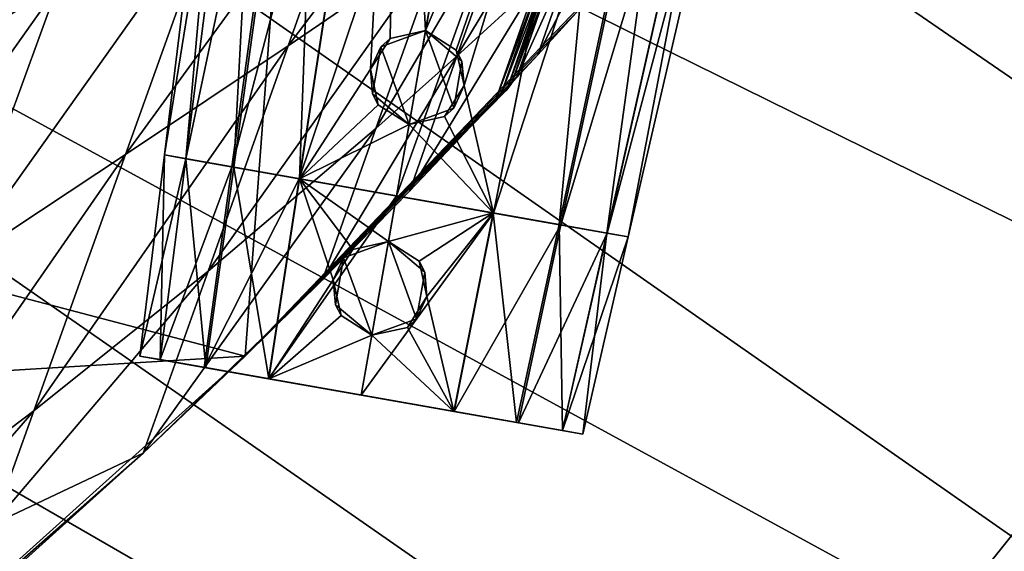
# Model space of a CAD drawing. Header units: metres. Extents: x -1004 to 0, y -808 to 0.
# Tile 115 of 135: x -215 to -132, y -164 to -119. Entities that reach past the tile are written whole.
import ezdxf

# ---------------------------------------------------------------- set-up
doc = ezdxf.new("R2010")
doc.units = ezdxf.units.M

msp = doc.modelspace()

# ---------------------------------------------------------------- linework, layer by layer
at = {"layer": 'top'}
for points in [[(-594.247375, -171.585114, 661.909546), (-196.308548, -147.470947, 662.541565), (-531.962463, -59.26767, 664.851257)], [(-196.308548, -147.470947, 662.541565), (-191.884094, -88.40519, 664.088562), (-531.962463, -59.26767, 664.851257)], [(-196.308548, -147.470947, 662.541565), (-165.217422, -114.976593, 663.392639), (-191.884094, -88.40519, 664.088562)], [(-179.677704, -112.522308, 568.381958), (-192.68779, -121.405426, 553.818359), (-174.036682, -96.683548, 538.099487)], [(-192.68779, -121.405426, 553.818359), (-185.96843, -102.480339, 516.390503), (-174.036682, -96.683548, 538.099487)], [(-192.68779, -121.405426, 553.818359), (-206.373169, -130.540009, 539.489563), (-185.96843, -102.480339, 516.390503)], [(-206.373169, -130.540009, 539.489563), (-198.668808, -109.011269, 495.046143), (-185.96843, -102.480339, 516.390503)], [(-173.434784, -108.144989, 575.740234), (-167.370544, -103.796814, 583.14447), (-178.494324, -122.28334, 602.396423)], [(-167.370544, -103.796814, 583.14447), (-171.817032, -116.141022, 606.135071), (-178.494324, -122.28334, 602.396423)], [(-212.074219, -116.441025, 474.098572), (-226.139175, -124.600067, 453.527283), (-208.207184, -105.921356, 448.351898)], [(-226.139175, -124.600067, 453.527283), (-221.887924, -113.280807, 424.332245), (-208.207184, -105.921356, 448.351898)], [(-179.677704, -112.522308, 568.381958), (-173.434784, -108.144989, 575.740234), (-185.31871, -128.361069, 598.66449)], [(-173.434784, -108.144989, 575.740234), (-178.494324, -122.28334, 602.396423), (-185.31871, -128.361069, 598.66449)], [(-212.074219, -116.441025, 474.098572), (-198.668808, -109.011269, 495.046143), (-220.697571, -140.018784, 525.43927)], [(-198.668808, -109.011269, 495.046143), (-206.373169, -130.540009, 539.489563), (-220.697571, -140.018784, 525.43927)], [(-168.177597, -118.287453, 628.364929), (-171.700653, -122.165718, 628.364929), (-165.296967, -109.943359, 609.874268)], [(-165.296967, -109.943359, 609.874268), (-171.700653, -122.165718, 628.364929), (-168.543045, -113.056473, 608.005005)], [(-185.31871, -128.361069, 598.66449), (-199.40715, -140.330505, 591.246216), (-179.677704, -112.522308, 568.381958)], [(-199.40715, -140.330505, 591.246216), (-192.68779, -121.405426, 553.818359), (-179.677704, -112.522308, 568.381958)], [(-171.700653, -122.165718, 628.364929), (-173.476837, -124.0914, 628.364929), (-168.543045, -113.056473, 608.005005)], [(-168.543045, -113.056473, 608.005005), (-173.476837, -124.0914, 628.364929), (-170.18161, -114.605156, 607.070068)], [(-168.177597, -118.287453, 628.364929), (-165.217422, -114.976593, 663.392639), (-196.308548, -147.470947, 662.541565)], [(-173.923096, -124.570587, 628.364929), (-174.309036, -125.092979, 628.364929), (-170.593445, -114.990814, 606.836365)], [(-170.593445, -114.990814, 606.836365), (-174.309036, -125.092979, 628.364929), (-170.954514, -115.413071, 606.6026)], [(-173.476837, -124.0914, 628.364929), (-173.923096, -124.570587, 628.364929), (-170.18161, -114.605156, 607.070068)], [(-170.18161, -114.605156, 607.070068), (-173.923096, -124.570587, 628.364929), (-170.593445, -114.990814, 606.836365)], [(-174.807281, -125.513878, 628.364929), (-175.246811, -125.999062, 628.364929), (-171.410477, -115.749855, 606.368835)], [(-171.410477, -115.749855, 606.368835), (-175.246811, -125.999062, 628.364929), (-171.817032, -116.141022, 606.135071)], [(-174.309036, -125.092979, 628.364929), (-174.807281, -125.513878, 628.364929), (-170.954514, -115.413071, 606.6026)], [(-170.954514, -115.413071, 606.6026), (-174.807281, -125.513878, 628.364929), (-171.410477, -115.749855, 606.368835)], [(-220.697571, -140.018784, 525.43927), (-235.636978, -149.734512, 511.679871), (-212.074219, -116.441025, 474.098572)], [(-235.636978, -149.734512, 511.679871), (-226.139175, -124.600067, 453.527283), (-212.074219, -116.441025, 474.098572)], [(-175.246811, -125.999062, 628.364929), (-182.461594, -133.598785, 628.364929), (-171.817032, -116.141022, 606.135071)], [(-171.817032, -116.141022, 606.135071), (-182.461594, -133.598785, 628.364929), (-178.494324, -122.28334, 602.396423)], [(-171.700653, -122.165718, 628.364929), (-168.177597, -118.287453, 628.364929), (-196.308548, -147.470947, 662.541565)], [(-199.40715, -140.330505, 591.246216), (-214.077515, -152.068741, 583.932983), (-192.68779, -121.405426, 553.818359)], [(-214.077515, -152.068741, 583.932983), (-206.373169, -130.540009, 539.489563), (-192.68779, -121.405426, 553.818359)], [(-196.308548, -147.470947, 662.541565), (-173.476837, -124.0914, 628.364929), (-171.700653, -122.165718, 628.364929)], [(-182.461594, -133.598785, 628.364929), (-189.808014, -141.07135, 628.364929), (-178.494324, -122.28334, 602.396423)], [(-178.494324, -122.28334, 602.396423), (-189.808014, -141.07135, 628.364929), (-185.31871, -128.361069, 598.66449)], [(-173.923096, -124.570587, 628.364929), (-173.476837, -124.0914, 628.364929), (-196.308548, -147.470947, 662.541565)], [(-174.309036, -125.092979, 628.364929), (-173.923096, -124.570587, 628.364929), (-196.308548, -147.470947, 662.541565)], [(-196.308548, -147.470947, 662.541565), (-174.807281, -125.513878, 628.364929), (-174.309036, -125.092979, 628.364929)], [(-175.246811, -125.999062, 628.364929), (-174.807281, -125.513878, 628.364929), (-196.308548, -147.470947, 662.541565)], [(-182.461594, -133.598785, 628.364929), (-175.246811, -125.999062, 628.364929), (-196.308548, -147.470947, 662.541565)], [(-189.808014, -141.07135, 628.364929), (-204.886765, -155.62587, 628.364929), (-185.31871, -128.361069, 598.66449)], [(-185.31871, -128.361069, 598.66449), (-204.886765, -155.62587, 628.364929), (-199.40715, -140.330505, 591.246216)], [(-220.697571, -140.018784, 525.43927), (-206.373169, -130.540009, 539.489563), (-229.320923, -163.596527, 576.779968)], [(-206.373169, -130.540009, 539.489563), (-214.077515, -152.068741, 583.932983), (-229.320923, -163.596527, 576.779968)], [(-196.308548, -147.470947, 662.541565), (-189.808014, -141.07135, 628.364929), (-182.461594, -133.598785, 628.364929)], [(-204.886765, -155.62587, 628.364929), (-217.518082, -161.5979, 606.151123), (-199.40715, -140.330505, 591.246216)], [(-199.40715, -140.330505, 591.246216), (-217.518082, -161.5979, 606.151123), (-214.077515, -152.068741, 583.932983)], [(-204.886765, -155.62587, 628.364929), (-189.808014, -141.07135, 628.364929), (-196.308548, -147.470947, 662.541565)], [(-229.7612, -177.557999, 661.75354), (-196.308548, -147.470947, 662.541565), (-594.247375, -171.585114, 661.909546)], [(-229.7612, -177.557999, 661.75354), (-204.886765, -155.62587, 628.364929), (-196.308548, -147.470947, 662.541565)], [(-217.518082, -161.5979, 606.151123), (-233.187958, -174.116196, 602.526611), (-214.077515, -152.068741, 583.932983)], [(-214.077515, -152.068741, 583.932983), (-233.187958, -174.116196, 602.526611), (-229.320923, -163.596527, 576.779968)], [(-220.464706, -169.644821, 628.364929), (-204.886765, -155.62587, 628.364929), (-229.7612, -177.557999, 661.75354)], [(-204.886765, -155.62587, 628.364929), (-220.464706, -169.644821, 628.364929), (-217.518082, -161.5979, 606.151123)]]:
    msp.add_3dface(points, dxfattribs=at)
at = {"layer": 'top0123411'}
for points in [[(-10, -10, 90), (-502.018646, -625.846375, 90), (-994.037292, -10, 90)], [(-494.003571, -626.560364, 90), (-502.018646, -625.846375, 90), (-10, -10, 90)], [(-485.779327, -628.854126, 90), (-494.003571, -626.560364, 90), (-10, -10, 90)], [(-477.800262, -632.855408, 90), (-485.779327, -628.854126, 90), (-10, -10, 90)], [(-10, -10, 90), (-470.61264, -638.481506, 90), (-477.800262, -632.855408, 90)], [(-217.024689, -763.271118, 90), (-470.61264, -638.481506, 90), (-10, -10, 90)], [(-10.00001, -794.032166, 90), (-217.024689, -763.271118, 90), (-10, -10, 90)], [(-163.001053, -65.533676, 118.879166), (-211.891357, -69.16288, 118.815819), (-73.104225, -128.088638, 117.787262)], [(-76.096962, -93.96331, 118.382927), (-163.001053, -65.533676, 118.879166), (-73.104225, -128.088638, 117.787262)], [(-211.891357, -69.16288, 118.815819), (-261.255157, -72.276657, 118.761467), (-70.201569, -166.471344, 117.117294)], [(-73.104225, -128.088638, 117.787262), (-211.891357, -69.16288, 118.815819), (-70.201569, -166.471344, 117.117294)], [(-261.255157, -72.276657, 118.761467), (-310.910522, -74.838074, 118.716759), (-67.634972, -207.468338, 116.401688)], [(-70.201569, -166.471344, 117.117294), (-261.255157, -72.276657, 118.761467), (-67.634972, -207.468338, 116.401688)], [(-310.910522, -74.838074, 118.716759), (-357.917725, -76.72718, 118.683784), (-65.746979, -245.352539, 115.740417)], [(-67.634972, -207.468338, 116.401688), (-310.910522, -74.838074, 118.716759), (-65.746979, -245.352539, 115.740417)], [(-65.746979, -245.352539, 115.740417), (-357.917725, -76.72718, 118.683784), (-406.245697, -78.120522, 118.659462)], [(-406.245697, -78.120522, 118.659462), (-490.16217, -606.131226, 109.443001), (-63.32338, -322.340668, 114.396584)], [(-63.32338, -322.340668, 114.396584), (-64.29863, -283.87738, 115.067963), (-406.245697, -78.120522, 118.659462)], [(-64.29863, -283.87738, 115.067963), (-65.746979, -245.352539, 115.740417), (-406.245697, -78.120522, 118.659462)]]:
    msp.add_3dface(points, dxfattribs=at)
at = {"layer": 'top0123421'}
for points in [[(-203.085907, -130.577805, 1282.971924), (-196.373474, -75.909355, 1282.973022), (-194.31839, -76.271721, 1273.46167)], [(-203.085907, -130.577805, 1282.971924), (-201.288116, -130.894806, 1291.268677), (-196.373474, -75.909355, 1282.973022)], [(-201.288116, -130.894806, 1291.268677), (-194.308594, -76.273445, 1292.48938), (-196.373474, -75.909355, 1282.973022)], [(-201.296707, -130.89328, 1274.67981), (-203.085907, -130.577805, 1282.971924), (-194.31839, -76.271721, 1273.46167)], [(-201.296707, -130.89328, 1274.67981), (-194.31839, -76.271721, 1273.46167), (-189.885895, -77.053291, 1266.9823)], [(-201.288116, -130.894806, 1291.268677), (-197.263046, -131.604523, 1297.077515), (-194.308594, -76.273445, 1292.48938)], [(-197.263046, -131.604523, 1297.077515), (-189.692688, -77.087357, 1299.142334), (-194.308594, -76.273445, 1292.48938)], [(-197.418228, -131.577164, 1269.008789), (-201.296707, -130.89328, 1274.67981), (-189.885895, -77.053291, 1266.9823)], [(-197.418228, -131.577164, 1269.008789), (-189.885895, -77.053291, 1266.9823), (-183.405869, -78.195892, 1262.375)], [(-197.263046, -131.604523, 1297.077515), (-191.737579, -132.578812, 1300.951172), (-189.692688, -77.087357, 1299.142334)], [(-191.737579, -132.578812, 1300.951172), (-183.384598, -78.199638, 1303.564453), (-189.692688, -77.087357, 1299.142334)], [(-191.756256, -132.575516, 1264.987061), (-197.418228, -131.577164, 1269.008789), (-183.405869, -78.195892, 1262.375)], [(-191.756256, -132.575516, 1264.987061), (-183.405869, -78.195892, 1262.375), (-174.036575, -79.847946, 1260.283325)], [(-191.737579, -132.578812, 1300.951172), (-185.768188, -123.356873, 1302.896851), (-183.384598, -78.199638, 1303.564453)], [(-185.768188, -123.356873, 1302.896851), (-184.12355, -120.787979, 1303.245728), (-183.384598, -78.199638, 1303.564453)], [(-183.384598, -78.199638, 1303.564453), (-184.12355, -120.787979, 1303.245728), (-181.138901, -120.127258, 1303.502441)], [(-181.138901, -120.127258, 1303.502441), (-174.036575, -79.847946, 1305.64624), (-183.384598, -78.199638, 1303.564453)], [(-183.58783, -134.015839, 1263.165894), (-191.756256, -132.575516, 1264.987061), (-174.036575, -79.847946, 1260.283325)], [(-174.036575, -79.847946, 1260.283325), (-164.667282, -81.500008, 1262.375), (-183.58783, -134.015839, 1263.165894)], [(-174.036575, -79.847946, 1305.64624), (-181.138901, -120.127258, 1303.502441), (-164.688538, -81.496262, 1303.564453)], [(-164.667282, -81.500008, 1262.375), (-175.419403, -135.456146, 1264.987061), (-183.58783, -134.015839, 1263.165894)], [(-181.138901, -120.127258, 1303.502441), (-178.560196, -121.768906, 1303.245605), (-164.688538, -81.496262, 1303.564453)], [(-164.688538, -81.496262, 1303.564453), (-178.560196, -121.768906, 1303.245605), (-177.893723, -124.745308, 1302.897095)], [(-164.688538, -81.496262, 1303.564453), (-177.893723, -124.745308, 1302.897095), (-175.43808, -135.452866, 1300.951172)], [(-164.688538, -81.496262, 1303.564453), (-175.43808, -135.452866, 1300.951172), (-169.912613, -136.427139, 1297.077515)], [(-164.667282, -81.500008, 1262.375), (-158.187256, -82.642609, 1266.9823), (-175.419403, -135.456146, 1264.987061)], [(-158.380447, -82.608543, 1299.142334), (-164.688538, -81.496262, 1303.564453), (-169.912613, -136.427139, 1297.077515)], [(-158.187256, -82.642609, 1266.9823), (-169.757431, -136.454514, 1269.008789), (-175.419403, -135.456146, 1264.987061)], [(-158.380447, -82.608543, 1299.142334), (-169.912613, -136.427139, 1297.077515), (-165.887543, -137.136871, 1291.268677)], [(-158.187256, -82.642609, 1266.9823), (-153.754745, -83.424179, 1273.46167), (-169.757431, -136.454514, 1269.008789)], [(-153.764542, -83.422455, 1292.48938), (-158.380447, -82.608543, 1299.142334), (-165.887543, -137.136871, 1291.268677)], [(-153.754745, -83.424179, 1273.46167), (-165.878952, -137.138397, 1274.67981), (-169.757431, -136.454514, 1269.008789)], [(-153.764542, -83.422455, 1292.48938), (-165.887543, -137.136871, 1291.268677), (-164.089752, -137.453873, 1282.971924)], [(-153.754745, -83.424179, 1273.46167), (-151.699677, -83.786545, 1282.973022), (-165.878952, -137.138397, 1274.67981)], [(-151.699677, -83.786545, 1282.973022), (-153.764542, -83.422455, 1292.48938), (-164.089752, -137.453873, 1282.971924)], [(-151.699677, -83.786545, 1282.973022), (-164.089752, -137.453873, 1282.971924), (-165.878952, -137.138397, 1274.67981)], [(-185.768188, -123.356873, 1302.896851), (-184.895966, -121.494713, 1318.223511), (-184.12355, -120.787979, 1303.245728)], [(-184.895966, -121.494713, 1318.223511), (-181.138901, -120.127251, 1318.223511), (-184.12355, -120.787979, 1303.245728)], [(-181.138901, -120.127251, 1318.223511), (-184.895966, -121.494713, 1318.223511), (-182.527451, -128.002151, 1318.223511)], [(-184.12355, -120.787979, 1303.245728), (-181.138901, -120.127251, 1318.223511), (-181.138901, -120.127258, 1303.502441)], [(-178.770386, -126.634689, 1318.223511), (-181.138901, -120.127251, 1318.223511), (-182.527451, -128.002151, 1318.223511)], [(-178.560196, -121.768906, 1303.245605), (-181.138901, -120.127251, 1318.223511), (-178.076111, -122.697243, 1318.223511)], [(-178.560196, -121.768906, 1303.245605), (-181.138901, -120.127258, 1303.502441), (-181.138901, -120.127251, 1318.223511)], [(-178.770386, -126.634689, 1318.223511), (-178.076111, -122.697243, 1318.223511), (-181.138901, -120.127251, 1318.223511)], [(-185.59024, -125.432159, 1318.223511), (-184.895966, -121.494713, 1318.223511), (-185.768188, -123.356873, 1302.896851)], [(-182.527451, -128.002151, 1318.223511), (-184.895966, -121.494713, 1318.223511), (-185.59024, -125.432159, 1318.223511)], [(-177.893723, -124.745308, 1302.897095), (-178.560196, -121.768906, 1303.245605), (-178.076111, -122.697243, 1318.223511)], [(-177.893723, -124.745308, 1302.897095), (-178.076111, -122.697243, 1318.223511), (-178.770386, -126.634689, 1318.223511)], [(-191.737579, -132.578812, 1300.951172), (-185.111816, -126.352798, 1302.945557), (-185.768188, -123.356873, 1302.896851)], [(-185.111816, -126.352798, 1302.945557), (-185.59024, -125.432159, 1318.223511), (-185.768188, -123.356873, 1302.896851)], [(-177.893723, -124.745308, 1302.897095), (-179.534836, -127.336174, 1302.945557), (-175.43808, -135.452866, 1300.951172)], [(-179.534836, -127.336174, 1302.945557), (-177.893723, -124.745308, 1302.897095), (-178.770386, -126.634689, 1318.223511)], [(-182.527451, -128.002151, 1318.223511), (-185.59024, -125.432159, 1318.223511), (-185.111816, -126.352798, 1302.945557)], [(-182.527451, -128.002151, 1303.083618), (-185.111816, -126.352798, 1302.945557), (-191.737579, -132.578812, 1300.951172)], [(-182.527451, -128.002151, 1303.083618), (-182.527451, -128.002151, 1318.223511), (-185.111816, -126.352798, 1302.945557)], [(-179.534836, -127.336174, 1302.945557), (-178.770386, -126.634689, 1318.223511), (-182.527451, -128.002151, 1318.223511)], [(-175.43808, -135.452866, 1300.951172), (-179.534836, -127.336174, 1302.945557), (-182.527451, -128.002151, 1303.083618)], [(-182.527451, -128.002151, 1303.083618), (-179.534836, -127.336174, 1302.945557), (-182.527451, -128.002151, 1318.223511)], [(-183.58783, -134.015839, 1302.763672), (-182.527451, -128.002151, 1303.083618), (-191.737579, -132.578812, 1300.951172)], [(-182.527451, -128.002151, 1303.083618), (-183.58783, -134.015839, 1302.763672), (-175.43808, -135.452866, 1300.951172)], [(-201.296707, -130.89328, 1274.67981), (-164.089752, -137.453873, 1282.971924), (-203.085907, -130.577805, 1282.971924)], [(-164.089752, -137.453873, 1282.971924), (-165.887543, -137.136871, 1291.268677), (-203.085907, -130.577805, 1282.971924)], [(-203.085907, -130.577805, 1282.971924), (-165.887543, -137.136871, 1291.268677), (-201.288116, -130.894806, 1291.268677)], [(-197.418228, -131.577164, 1269.008789), (-165.878952, -137.138397, 1274.67981), (-201.296707, -130.89328, 1274.67981)], [(-165.878952, -137.138397, 1274.67981), (-164.089752, -137.453873, 1282.971924), (-201.296707, -130.89328, 1274.67981)], [(-165.887543, -137.136871, 1291.268677), (-169.912613, -136.427139, 1297.077515), (-201.288116, -130.894806, 1291.268677)], [(-201.288116, -130.894806, 1291.268677), (-169.912613, -136.427139, 1297.077515), (-197.263046, -131.604523, 1297.077515)], [(-191.756256, -132.575516, 1264.987061), (-169.757431, -136.454514, 1269.008789), (-197.418228, -131.577164, 1269.008789)], [(-169.757431, -136.454514, 1269.008789), (-165.878952, -137.138397, 1274.67981), (-197.418228, -131.577164, 1269.008789)], [(-169.912613, -136.427139, 1297.077515), (-175.43808, -135.452866, 1300.951172), (-197.263046, -131.604523, 1297.077515)], [(-197.263046, -131.604523, 1297.077515), (-175.43808, -135.452866, 1300.951172), (-191.737579, -132.578812, 1300.951172)], [(-183.58783, -134.015839, 1263.165894), (-175.419403, -135.456146, 1264.987061), (-191.756256, -132.575516, 1264.987061)], [(-175.419403, -135.456146, 1264.987061), (-169.757431, -136.454514, 1269.008789), (-191.756256, -132.575516, 1264.987061)], [(-175.43808, -135.452866, 1300.951172), (-183.58783, -134.015839, 1302.763672), (-191.737579, -132.578812, 1300.951172)]]:
    msp.add_3dface(points, dxfattribs=at)
at = {"layer": 'top0123422'}
for points in [[(-203.085907, -130.577774, 1382.971924), (-196.373474, -75.909355, 1382.973022), (-194.31839, -76.271721, 1373.46167)], [(-203.085907, -130.577774, 1382.971924), (-201.288116, -130.894775, 1391.268677), (-196.373474, -75.909355, 1382.973022)], [(-201.288116, -130.894775, 1391.268677), (-194.308594, -76.273445, 1392.48938), (-196.373474, -75.909355, 1382.973022)], [(-201.296707, -130.893265, 1374.67981), (-203.085907, -130.577774, 1382.971924), (-194.31839, -76.271721, 1373.46167)], [(-201.296707, -130.893265, 1374.67981), (-194.31839, -76.271721, 1373.46167), (-189.88588, -77.053291, 1366.9823)], [(-201.288116, -130.894775, 1391.268677), (-197.263046, -131.604507, 1397.077515), (-194.308594, -76.273445, 1392.48938)], [(-197.263046, -131.604507, 1397.077515), (-189.692688, -77.087357, 1399.142334), (-194.308594, -76.273445, 1392.48938)], [(-197.418213, -131.577148, 1369.008789), (-201.296707, -130.893265, 1374.67981), (-189.88588, -77.053291, 1366.9823)], [(-197.418213, -131.577148, 1369.008789), (-189.88588, -77.053291, 1366.9823), (-183.405869, -78.195892, 1362.375)], [(-197.263046, -131.604507, 1397.077515), (-191.737579, -132.578796, 1400.951172), (-189.692688, -77.087357, 1399.142334)], [(-191.737579, -132.578796, 1400.951172), (-183.384598, -78.199638, 1403.564453), (-189.692688, -77.087357, 1399.142334)], [(-191.756256, -132.5755, 1364.987061), (-197.418213, -131.577148, 1369.008789), (-183.405869, -78.195892, 1362.375)], [(-191.756256, -132.5755, 1364.987061), (-183.405869, -78.195892, 1362.375), (-174.036575, -79.847946, 1360.283325)], [(-191.737579, -132.578796, 1400.951172), (-185.768188, -123.356842, 1402.896851), (-183.384598, -78.199638, 1403.564453)], [(-185.768188, -123.356842, 1402.896851), (-184.12355, -120.787949, 1403.245728), (-183.384598, -78.199638, 1403.564453)], [(-183.384598, -78.199638, 1403.564453), (-184.12355, -120.787949, 1403.245728), (-181.138962, -120.127655, 1403.502686)], [(-181.138962, -120.127655, 1403.502686), (-174.036575, -79.847946, 1405.64624), (-183.384598, -78.199638, 1403.564453)], [(-183.58783, -134.015808, 1363.165894), (-191.756256, -132.5755, 1364.987061), (-174.036575, -79.847946, 1360.283325)], [(-174.036575, -79.847946, 1360.283325), (-164.667282, -81.500008, 1362.375), (-183.58783, -134.015808, 1363.165894)], [(-174.036575, -79.847946, 1405.64624), (-181.138962, -120.127655, 1403.502686), (-164.688538, -81.496262, 1403.564453)], [(-164.667282, -81.500008, 1362.375), (-175.419403, -135.456131, 1364.987061), (-183.58783, -134.015808, 1363.165894)], [(-181.138962, -120.127655, 1403.502686), (-178.560196, -121.768875, 1403.245605), (-164.688538, -81.496262, 1403.564453)], [(-164.688538, -81.496262, 1403.564453), (-178.560196, -121.768875, 1403.245605), (-177.893723, -124.745285, 1402.897095)], [(-164.688538, -81.496262, 1403.564453), (-177.893723, -124.745285, 1402.897095), (-175.43808, -135.452835, 1400.951172)], [(-164.688538, -81.496262, 1403.564453), (-175.43808, -135.452835, 1400.951172), (-169.912613, -136.427124, 1397.077515)], [(-164.667282, -81.500008, 1362.375), (-158.187256, -82.642609, 1366.9823), (-175.419403, -135.456131, 1364.987061)], [(-158.380463, -82.608543, 1399.142334), (-164.688538, -81.496262, 1403.564453), (-169.912613, -136.427124, 1397.077515)], [(-158.187256, -82.642609, 1366.9823), (-169.757431, -136.454483, 1369.008789), (-175.419403, -135.456131, 1364.987061)], [(-158.380463, -82.608543, 1399.142334), (-169.912613, -136.427124, 1397.077515), (-165.887543, -137.136856, 1391.268677)], [(-158.187256, -82.642609, 1366.9823), (-153.754745, -83.424179, 1373.46167), (-169.757431, -136.454483, 1369.008789)], [(-153.764542, -83.422455, 1392.48938), (-158.380463, -82.608543, 1399.142334), (-165.887543, -137.136856, 1391.268677)], [(-153.754745, -83.424179, 1373.46167), (-165.878952, -137.138367, 1374.67981), (-169.757431, -136.454483, 1369.008789)], [(-153.764542, -83.422455, 1392.48938), (-165.887543, -137.136856, 1391.268677), (-164.089737, -137.453857, 1382.971924)], [(-153.754745, -83.424179, 1373.46167), (-151.699677, -83.786545, 1382.973022), (-165.878952, -137.138367, 1374.67981)], [(-151.699677, -83.786545, 1382.973022), (-153.764542, -83.422455, 1392.48938), (-164.089737, -137.453857, 1382.971924)], [(-151.699677, -83.786545, 1382.973022), (-164.089737, -137.453857, 1382.971924), (-165.878952, -137.138367, 1374.67981)], [(-185.768188, -123.356842, 1402.896851), (-184.895966, -121.49469, 1418.223511), (-184.12355, -120.787949, 1403.245728)], [(-184.895966, -121.49469, 1418.223511), (-181.138901, -120.127228, 1418.223511), (-184.12355, -120.787949, 1403.245728)], [(-181.138901, -120.127228, 1418.223511), (-184.895966, -121.49469, 1418.223511), (-182.527451, -128.002121, 1418.223511)], [(-184.12355, -120.787949, 1403.245728), (-181.138901, -120.127228, 1418.223511), (-181.138962, -120.127655, 1403.502686)], [(-178.770386, -126.634666, 1418.223511), (-181.138901, -120.127228, 1418.223511), (-182.527451, -128.002121, 1418.223511)], [(-178.560196, -121.768875, 1403.245605), (-181.138962, -120.127655, 1403.502686), (-181.138901, -120.127228, 1418.223511)], [(-178.560196, -121.768875, 1403.245605), (-181.138901, -120.127228, 1418.223511), (-178.076096, -122.697212, 1418.223511)], [(-178.770386, -126.634666, 1418.223511), (-178.076096, -122.697212, 1418.223511), (-181.138901, -120.127228, 1418.223511)], [(-185.59024, -125.432137, 1418.223511), (-184.895966, -121.49469, 1418.223511), (-185.768188, -123.356842, 1402.896851)], [(-182.527451, -128.002121, 1418.223511), (-184.895966, -121.49469, 1418.223511), (-185.59024, -125.432137, 1418.223511)], [(-177.893723, -124.745285, 1402.897095), (-178.560196, -121.768875, 1403.245605), (-178.076096, -122.697212, 1418.223511)], [(-177.893723, -124.745285, 1402.897095), (-178.076096, -122.697212, 1418.223511), (-178.770386, -126.634666, 1418.223511)], [(-191.737579, -132.578796, 1400.951172), (-185.111801, -126.352768, 1402.945557), (-185.768188, -123.356842, 1402.896851)], [(-185.111801, -126.352768, 1402.945557), (-185.59024, -125.432137, 1418.223511), (-185.768188, -123.356842, 1402.896851)], [(-177.893723, -124.745285, 1402.897095), (-179.534821, -127.336143, 1402.945557), (-175.43808, -135.452835, 1400.951172)], [(-179.534821, -127.336143, 1402.945557), (-177.893723, -124.745285, 1402.897095), (-178.770386, -126.634666, 1418.223511)], [(-182.527451, -128.002121, 1418.223511), (-185.59024, -125.432137, 1418.223511), (-185.111801, -126.352768, 1402.945557)], [(-182.527451, -128.002121, 1403.083618), (-185.111801, -126.352768, 1402.945557), (-191.737579, -132.578796, 1400.951172)], [(-182.527451, -128.002121, 1403.083618), (-182.527451, -128.002121, 1418.223511), (-185.111801, -126.352768, 1402.945557)], [(-179.534821, -127.336143, 1402.945557), (-178.770386, -126.634666, 1418.223511), (-182.527451, -128.002121, 1418.223511)], [(-175.43808, -135.452835, 1400.951172), (-179.534821, -127.336143, 1402.945557), (-182.527451, -128.002121, 1403.083618)], [(-182.527451, -128.002121, 1403.083618), (-179.534821, -127.336143, 1402.945557), (-182.527451, -128.002121, 1418.223511)], [(-183.58783, -134.015808, 1402.763672), (-182.527451, -128.002121, 1403.083618), (-191.737579, -132.578796, 1400.951172)], [(-182.527451, -128.002121, 1403.083618), (-183.58783, -134.015808, 1402.763672), (-175.43808, -135.452835, 1400.951172)], [(-165.878952, -137.138367, 1374.67981), (-203.085907, -130.577774, 1382.971924), (-201.296707, -130.893265, 1374.67981)], [(-165.878952, -137.138367, 1374.67981), (-164.089737, -137.453857, 1382.971924), (-203.085907, -130.577774, 1382.971924)], [(-164.089737, -137.453857, 1382.971924), (-201.288116, -130.894775, 1391.268677), (-203.085907, -130.577774, 1382.971924)], [(-169.757431, -136.454483, 1369.008789), (-201.296707, -130.893265, 1374.67981), (-197.418213, -131.577148, 1369.008789)], [(-169.757431, -136.454483, 1369.008789), (-165.878952, -137.138367, 1374.67981), (-201.296707, -130.893265, 1374.67981)], [(-164.089737, -137.453857, 1382.971924), (-165.887543, -137.136856, 1391.268677), (-201.288116, -130.894775, 1391.268677)], [(-165.887543, -137.136856, 1391.268677), (-197.263046, -131.604507, 1397.077515), (-201.288116, -130.894775, 1391.268677)], [(-175.419403, -135.456131, 1364.987061), (-197.418213, -131.577148, 1369.008789), (-191.756256, -132.5755, 1364.987061)], [(-175.419403, -135.456131, 1364.987061), (-169.757431, -136.454483, 1369.008789), (-197.418213, -131.577148, 1369.008789)], [(-165.887543, -137.136856, 1391.268677), (-169.912613, -136.427124, 1397.077515), (-197.263046, -131.604507, 1397.077515)], [(-169.912613, -136.427124, 1397.077515), (-191.737579, -132.578796, 1400.951172), (-197.263046, -131.604507, 1397.077515)], [(-183.58783, -134.015808, 1363.165894), (-175.419403, -135.456131, 1364.987061), (-191.756256, -132.5755, 1364.987061)], [(-169.912613, -136.427124, 1397.077515), (-175.43808, -135.452835, 1400.951172), (-191.737579, -132.578796, 1400.951172)], [(-175.43808, -135.452835, 1400.951172), (-183.58783, -134.015808, 1402.763672), (-191.737579, -132.578796, 1400.951172)]]:
    msp.add_3dface(points, dxfattribs=at)
at = {"layer": 'top0123424'}
for points in [[(-205.160538, -147.474243, 1282.972046), (-203.085907, -130.577805, 1282.97229), (-201.296875, -130.89325, 1274.680176)], [(-205.160538, -147.474243, 1282.972046), (-203.445038, -147.776733, 1290.891846), (-203.085907, -130.577805, 1282.97229)], [(-203.445038, -147.776733, 1290.891846), (-201.287857, -130.894852, 1291.269165), (-203.085907, -130.577805, 1282.97229)], [(-201.296875, -130.89325, 1274.680176), (-203.085907, -130.577805, 1282.97229), (-164.089752, -137.453873, 1282.97229)], [(-203.085907, -130.577805, 1282.97229), (-165.887802, -137.136826, 1291.269165), (-164.089752, -137.453873, 1282.97229)], [(-203.085907, -130.577805, 1282.97229), (-201.287857, -130.894852, 1291.269165), (-165.887802, -137.136826, 1291.269165)], [(-203.453659, -147.775208, 1275.056641), (-205.160538, -147.474243, 1282.972046), (-201.296875, -130.89325, 1274.680176)], [(-203.453659, -147.775208, 1275.056641), (-201.296875, -130.89325, 1274.680176), (-197.420135, -131.576828, 1269.010742)], [(-199.74823, -148.428574, 1269.637207), (-203.453659, -147.775208, 1275.056641), (-197.420135, -131.576828, 1269.010742)], [(-203.445038, -147.776733, 1290.891846), (-199.598358, -148.455002, 1296.443726), (-201.287857, -130.894852, 1291.269165)], [(-197.420135, -131.576828, 1269.010742), (-201.296875, -130.89325, 1274.680176), (-165.878784, -137.138412, 1274.680176)], [(-201.296875, -130.89325, 1274.680176), (-164.089752, -137.453873, 1282.97229), (-165.878784, -137.138412, 1274.680176)], [(-199.598358, -148.455002, 1296.443726), (-197.258575, -131.605316, 1297.081909), (-201.287857, -130.894852, 1291.269165)], [(-201.287857, -130.894852, 1291.269165), (-169.917084, -136.426361, 1297.081909), (-165.887802, -137.136826, 1291.269165)], [(-201.287857, -130.894852, 1291.269165), (-197.258575, -131.605316, 1297.081909), (-169.917084, -136.426361, 1297.081909)], [(-199.74823, -148.428574, 1269.637207), (-197.420135, -131.576828, 1269.010742), (-191.756363, -132.5755, 1264.987061)], [(-199.598358, -148.455002, 1296.443726), (-194.318481, -149.385986, 1300.143921), (-197.258575, -131.605316, 1297.081909)], [(-191.756363, -132.5755, 1264.987061), (-197.420135, -131.576828, 1269.010742), (-169.755524, -136.454849, 1269.010742)], [(-197.420135, -131.576828, 1269.010742), (-165.878784, -137.138412, 1274.680176), (-169.755524, -136.454849, 1269.010742)], [(-194.318481, -149.385986, 1300.143921), (-191.736771, -132.578964, 1300.951538), (-197.258575, -131.605316, 1297.081909)], [(-197.258575, -131.605316, 1297.081909), (-175.438904, -135.452713, 1300.951538), (-169.917084, -136.426361, 1297.081909)], [(-197.258575, -131.605316, 1297.081909), (-191.736771, -132.578964, 1300.951538), (-175.438904, -135.452713, 1300.951538)], [(-194.337234, -149.382675, 1265.794434), (-199.74823, -148.428574, 1269.637207), (-191.756363, -132.5755, 1264.987061)], [(-194.337234, -149.382675, 1265.794434), (-191.756363, -132.5755, 1264.987061), (-183.58783, -134.015839, 1263.165894)], [(-194.318481, -149.385986, 1300.143921), (-188.893768, -141.082733, 1301.933838), (-191.736771, -132.578964, 1300.951538)], [(-183.58783, -134.015839, 1263.165894), (-191.756363, -132.5755, 1264.987061), (-175.419296, -135.456177, 1264.987061)], [(-191.756363, -132.5755, 1264.987061), (-169.755524, -136.454849, 1269.010742), (-175.419296, -135.456177, 1264.987061)], [(-188.893768, -141.082733, 1301.933838), (-187.249207, -138.514221, 1302.292847), (-191.736771, -132.578964, 1300.951538)], [(-191.736771, -132.578964, 1300.951538), (-187.249207, -138.514221, 1302.292847), (-184.264648, -137.854248, 1302.559326)], [(-184.264648, -137.854248, 1302.559326), (-183.58783, -134.015839, 1302.763672), (-191.736771, -132.578964, 1300.951538)], [(-191.736771, -132.578964, 1300.951538), (-183.58783, -134.015839, 1302.763672), (-175.438904, -135.452713, 1300.951538)], [(-186.539856, -150.757568, 1264.056763), (-194.337234, -149.382675, 1265.794434), (-183.58783, -134.015839, 1263.165894)], [(-183.58783, -134.015839, 1263.165894), (-175.419296, -135.456177, 1264.987061), (-186.539856, -150.757568, 1264.056763)], [(-183.58783, -134.015839, 1302.763672), (-184.264648, -137.854248, 1302.559326), (-175.438904, -135.452713, 1300.951538)], [(-175.419296, -135.456177, 1264.987061), (-178.742462, -152.132462, 1265.794434), (-186.539856, -150.757568, 1264.056763)], [(-184.264648, -137.854248, 1302.559326), (-181.686081, -139.49527, 1302.292847), (-175.438904, -135.452713, 1300.951538)], [(-175.438904, -135.452713, 1300.951538), (-181.686081, -139.49527, 1302.292847), (-181.019104, -142.471207, 1301.93396)], [(-175.438904, -135.452713, 1300.951538), (-181.019104, -142.471207, 1301.93396), (-178.76123, -152.12915, 1300.143921)], [(-175.438904, -135.452713, 1300.951538), (-178.76123, -152.12915, 1300.143921), (-173.481339, -153.060135, 1296.443726)], [(-175.419296, -135.456177, 1264.987061), (-169.755524, -136.454849, 1269.010742), (-178.742462, -152.132462, 1265.794434)], [(-169.917084, -136.426361, 1297.081909), (-175.438904, -135.452713, 1300.951538), (-173.481339, -153.060135, 1296.443726)], [(-169.755524, -136.454849, 1269.010742), (-173.331467, -153.086563, 1269.637207), (-178.742462, -152.132462, 1265.794434)], [(-169.917084, -136.426361, 1297.081909), (-173.481339, -153.060135, 1296.443726), (-169.634659, -153.738403, 1290.891846)], [(-169.755524, -136.454849, 1269.010742), (-165.878784, -137.138412, 1274.680176), (-173.331467, -153.086563, 1269.637207)], [(-165.887802, -137.136826, 1291.269165), (-169.917084, -136.426361, 1297.081909), (-169.634659, -153.738403, 1290.891846)], [(-165.878784, -137.138412, 1274.680176), (-169.626053, -153.739929, 1275.056641), (-173.331467, -153.086563, 1269.637207)], [(-165.887802, -137.136826, 1291.269165), (-169.634659, -153.738403, 1290.891846), (-167.919159, -154.040894, 1282.972046)], [(-165.878784, -137.138412, 1274.680176), (-164.089752, -137.453873, 1282.97229), (-169.626053, -153.739929, 1275.056641)], [(-164.089752, -137.453873, 1282.97229), (-165.887802, -137.136826, 1291.269165), (-167.919159, -154.040894, 1282.972046)], [(-188.021637, -139.221252, 1312.223511), (-184.264572, -137.85379, 1312.223511), (-187.249207, -138.514221, 1302.292847)], [(-184.264572, -137.85379, 1312.223511), (-188.021637, -139.221252, 1312.223511), (-185.653122, -145.728683, 1312.223511)], [(-187.249207, -138.514221, 1302.292847), (-184.264572, -137.85379, 1312.223511), (-184.264648, -137.854248, 1302.559326)], [(-181.896057, -144.361237, 1312.223511), (-184.264572, -137.85379, 1312.223511), (-185.653122, -145.728683, 1312.223511)], [(-181.686081, -139.49527, 1302.292847), (-184.264648, -137.854248, 1302.559326), (-184.264572, -137.85379, 1312.223511)], [(-181.686081, -139.49527, 1302.292847), (-184.264572, -137.85379, 1312.223511), (-181.201782, -140.423782, 1312.223511)], [(-181.896057, -144.361237, 1312.223511), (-181.201782, -140.423782, 1312.223511), (-184.264572, -137.85379, 1312.223511)], [(-164.089752, -137.453873, 1282.97229), (-167.919159, -154.040894, 1282.972046), (-169.626053, -153.739929, 1275.056641)], [(-188.893768, -141.082733, 1301.933838), (-188.021637, -139.221252, 1312.223511), (-187.249207, -138.514221, 1302.292847)], [(-188.715912, -143.158707, 1312.223511), (-188.021637, -139.221252, 1312.223511), (-188.893768, -141.082733, 1301.933838)], [(-185.653122, -145.728683, 1312.223511), (-188.021637, -139.221252, 1312.223511), (-188.715912, -143.158707, 1312.223511)], [(-181.019104, -142.471207, 1301.93396), (-181.686081, -139.49527, 1302.292847), (-181.201782, -140.423782, 1312.223511)], [(-181.019104, -142.471207, 1301.93396), (-181.201782, -140.423782, 1312.223511), (-181.896057, -144.361237, 1312.223511)], [(-194.318481, -149.385986, 1300.143921), (-188.237625, -144.079147, 1301.99231), (-188.893768, -141.082733, 1301.933838)], [(-188.237625, -144.079147, 1301.99231), (-188.715912, -143.158707, 1312.223511), (-188.893768, -141.082733, 1301.933838)], [(-185.653122, -145.728683, 1312.223511), (-188.715912, -143.158707, 1312.223511), (-188.237625, -144.079147, 1301.99231)], [(-181.019104, -142.471207, 1301.93396), (-182.660278, -145.062622, 1301.99231), (-178.76123, -152.12915, 1300.143921)], [(-182.660278, -145.062622, 1301.99231), (-181.019104, -142.471207, 1301.93396), (-181.896057, -144.361237, 1312.223511)], [(-185.653122, -145.728699, 1302.140259), (-188.237625, -144.079147, 1301.99231), (-194.318481, -149.385986, 1300.143921)], [(-185.653122, -145.728699, 1302.140259), (-185.653122, -145.728683, 1312.223511), (-188.237625, -144.079147, 1301.99231)], [(-182.660278, -145.062622, 1301.99231), (-181.896057, -144.361237, 1312.223511), (-185.653122, -145.728683, 1312.223511)], [(-178.76123, -152.12915, 1300.143921), (-182.660278, -145.062622, 1301.99231), (-185.653122, -145.728699, 1302.140259)], [(-185.653122, -145.728699, 1302.140259), (-182.660278, -145.062622, 1301.99231), (-185.653122, -145.728683, 1312.223511)], [(-186.539856, -150.757568, 1301.872681), (-185.653122, -145.728699, 1302.140259), (-194.318481, -149.385986, 1300.143921)], [(-185.653122, -145.728699, 1302.140259), (-186.539856, -150.757568, 1301.872681), (-178.76123, -152.12915, 1300.143921)], [(-169.626053, -153.739929, 1275.056641), (-205.160538, -147.474243, 1282.972046), (-203.453659, -147.775208, 1275.056641)], [(-169.626053, -153.739929, 1275.056641), (-167.919159, -154.040894, 1282.972046), (-205.160538, -147.474243, 1282.972046)], [(-167.919159, -154.040894, 1282.972046), (-203.445038, -147.776733, 1290.891846), (-205.160538, -147.474243, 1282.972046)], [(-173.331467, -153.086563, 1269.637207), (-203.453659, -147.775208, 1275.056641), (-199.74823, -148.428574, 1269.637207)], [(-173.331467, -153.086563, 1269.637207), (-169.626053, -153.739929, 1275.056641), (-203.453659, -147.775208, 1275.056641)], [(-167.919159, -154.040894, 1282.972046), (-169.634659, -153.738403, 1290.891846), (-203.445038, -147.776733, 1290.891846)], [(-169.634659, -153.738403, 1290.891846), (-199.598358, -148.455002, 1296.443726), (-203.445038, -147.776733, 1290.891846)], [(-178.742462, -152.132462, 1265.794434), (-199.74823, -148.428574, 1269.637207), (-194.337234, -149.382675, 1265.794434)], [(-178.742462, -152.132462, 1265.794434), (-173.331467, -153.086563, 1269.637207), (-199.74823, -148.428574, 1269.637207)], [(-169.634659, -153.738403, 1290.891846), (-173.481339, -153.060135, 1296.443726), (-199.598358, -148.455002, 1296.443726)], [(-173.481339, -153.060135, 1296.443726), (-194.318481, -149.385986, 1300.143921), (-199.598358, -148.455002, 1296.443726)], [(-186.539856, -150.757568, 1264.056763), (-178.742462, -152.132462, 1265.794434), (-194.337234, -149.382675, 1265.794434)], [(-173.481339, -153.060135, 1296.443726), (-178.76123, -152.12915, 1300.143921), (-194.318481, -149.385986, 1300.143921)], [(-178.76123, -152.12915, 1300.143921), (-186.539856, -150.757568, 1301.872681), (-194.318481, -149.385986, 1300.143921)]]:
    msp.add_3dface(points, dxfattribs=at)

doc.saveas('drawing.dxf')
